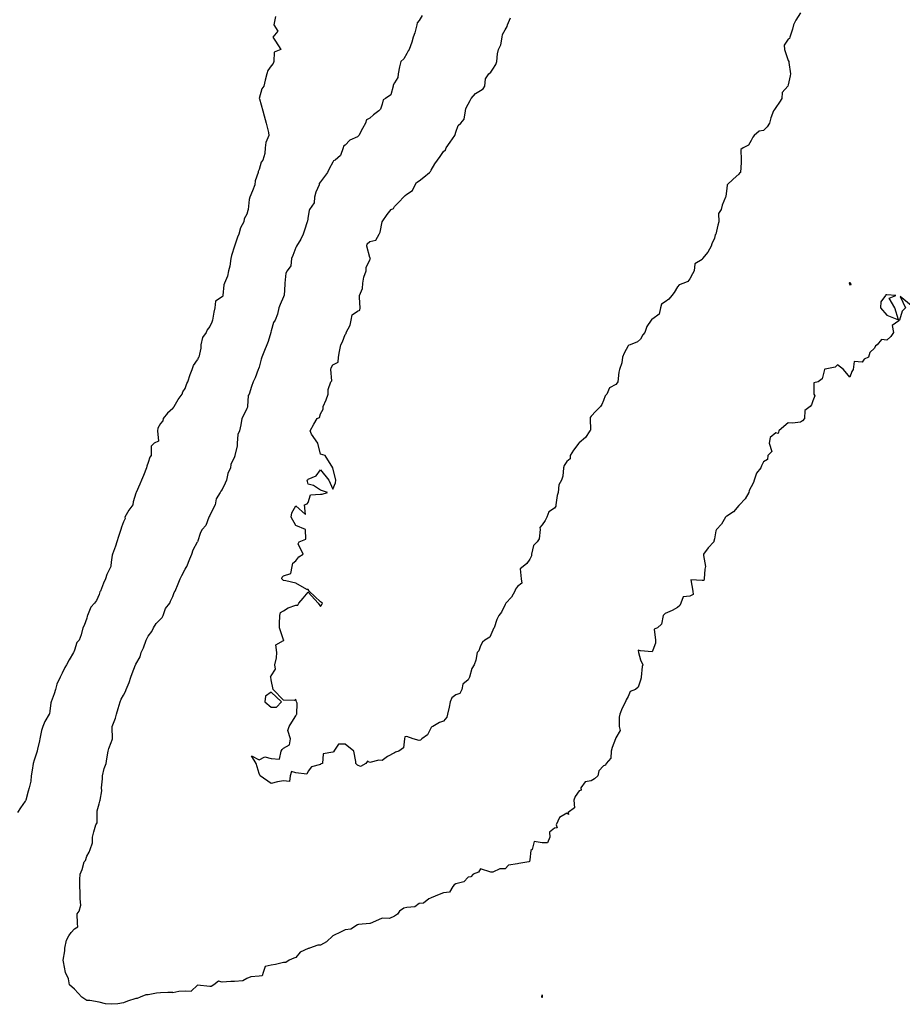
# Model space of a CAD drawing. Header units: inches. Extents: x 158323 to 160611, y 432808 to 437248.
# Tile 175 of 228: x 159688 to 159724, y 436891 to 436931. Entities that reach past the tile are written whole.
import ezdxf

# ---------------------------------------------------------------- set-up
doc = ezdxf.new("R2010")
doc.units = ezdxf.units.IN
doc.header["$MEASUREMENT"] = 0
for name, color, linetype, lineweight in [('Hoogtelijn-bestaand 10.00 M', 7, 'Continuous', 15), ('Hoogtelijn-bestaand 11.00 M', 7, 'Continuous', 15), ('Hoogtelijn-bestaand 12.00 M', 7, 'Continuous', 15)]:
    doc.layers.add(name, color=color, linetype=linetype, lineweight=lineweight)

msp = doc.modelspace()

# ---------------------------------------------------------------- linework, layer by layer
at = {"layer": 'Hoogtelijn-bestaand 10.00 M', "color": 252, "linetype": 'Continuous', "lineweight": 25}
msp.add_polyline3d([(159719.75, 436931.728, 10), (159719.56, 436931.44, 10), (159719.464, 436931.25, 10), (159719.424, 436931.076, 10), (159719.313, 436930.75, 10), (159719.304, 436930.696, 10), (159719.25, 436930.664, 10), (159719.085, 436930.416, 10), (159719.099, 436930.25, 10), (159719.25, 436929.792, 10), (159719.275, 436929.75, 10), (159719.279, 436929.721, 10), (159719.344, 436929.25, 10), (159719.331, 436929.169, 10), (159719.25, 436928.809, 10), (159719.239, 436928.761, 10), (159719.228, 436928.75, 10), (159719.006, 436928.494, 10), (159718.987, 436928.25, 10), (159718.889, 436928.111, 10), (159718.75, 436927.887, 10), (159718.69, 436927.81, 10), (159718.657, 436927.75, 10), (159718.538, 436927.462, 10), (159718.494, 436927.25, 10), (159718.401, 436927.099, 10), (159718.25, 436926.959, 10), (159718.076, 436926.924, 10), (159717.872, 436926.75, 10), (159717.813, 436926.687, 10), (159717.75, 436926.55, 10), (159717.635, 436926.365, 10), (159717.424, 436926.25, 10), (159717.32, 436926.18, 10), (159717.335, 436925.75, 10), (159717.343, 436925.657, 10), (159717.31, 436925.25, 10), (159717.275, 436925.226, 10), (159717.25, 436925.186, 10), (159717.017, 436924.983, 10), (159716.773, 436924.75, 10), (159716.763, 436924.737, 10), (159716.75, 436924.607, 10), (159716.721, 436924.279, 10), (159716.695, 436924.25, 10), (159716.573, 436923.927, 10), (159716.526, 436923.75, 10), (159716.421, 436923.579, 10), (159716.437, 436923.25, 10), (159716.393, 436923.107, 10), (159716.307, 436922.75, 10), (159716.288, 436922.712, 10), (159716.25, 436922.583, 10), (159716.153, 436922.347, 10), (159716.115, 436922.25, 10), (159715.983, 436922.017, 10), (159715.773, 436921.75, 10), (159715.763, 436921.738, 10), (159715.75, 436921.718, 10), (159715.459, 436921.541, 10), (159715.429, 436921.25, 10), (159715.367, 436921.133, 10), (159715.25, 436920.934, 10), (159715.175, 436920.825, 10), (159715.009, 436920.75, 10), (159714.821, 436920.679, 10), (159714.75, 436920.606, 10), (159714.62, 436920.38, 10), (159714.516, 436920.25, 10), (159714.4, 436920.1, 10), (159714.25, 436919.991, 10), (159714.104, 436919.897, 10), (159714.059, 436919.75, 10), (159714.006, 436919.494, 10), (159713.75, 436919.3, 10), (159713.715, 436919.285, 10), (159713.685, 436919.25, 10), (159713.505, 436918.995, 10), (159713.429, 436918.75, 10), (159713.349, 436918.651, 10), (159713.25, 436918.478, 10), (159713.123, 436918.377, 10), (159712.83, 436918.25, 10), (159712.77, 436918.231, 10), (159712.75, 436918.211, 10), (159712.588, 436917.912, 10), (159712.513, 436917.75, 10), (159712.484, 436917.516, 10), (159712.401, 436917.25, 10), (159712.364, 436917.136, 10), (159712.323, 436916.75, 10), (159712.301, 436916.699, 10), (159712.25, 436916.638, 10), (159711.993, 436916.508, 10), (159711.879, 436916.25, 10), (159711.818, 436916.182, 10), (159711.75, 436915.993, 10), (159711.676, 436915.824, 10), (159711.617, 436915.75, 10), (159711.44, 436915.56, 10), (159711.25, 436915.352, 10), (159711.205, 436915.295, 10), (159711.208, 436915.25, 10), (159711.218, 436914.782, 10), (159711.195, 436914.75, 10), (159711.013, 436914.487, 10), (159710.75, 436914.263, 10), (159710.744, 436914.257, 10), (159710.741, 436914.25, 10), (159710.528, 436913.972, 10), (159710.388, 436913.75, 10), (159710.388, 436913.612, 10), (159710.25, 436913.508, 10), (159710.149, 436913.351, 10), (159710.116, 436913.25, 10), (159710.087, 436912.913, 10), (159710.038, 436912.75, 10), (159709.935, 436912.565, 10), (159709.901, 436912.25, 10), (159709.865, 436912.135, 10), (159709.803, 436911.75, 10), (159709.81, 436911.69, 10), (159709.75, 436911.62, 10), (159709.528, 436911.472, 10), (159709.439, 436911.25, 10), (159709.381, 436911.119, 10), (159709.25, 436910.94, 10), (159709.164, 436910.836, 10), (159709.168, 436910.75, 10), (159709.129, 436910.371, 10), (159709.054, 436910.25, 10), (159708.907, 436910.093, 10), (159708.82, 436909.75, 10), (159708.821, 436909.679, 10), (159708.75, 436909.537, 10), (159708.633, 436909.367, 10), (159708.482, 436909.25, 10), (159708.353, 436909.147, 10), (159708.4, 436908.75, 10), (159708.425, 436908.575, 10), (159708.25, 436908.427, 10), (159708.176, 436908.325, 10), (159708.139, 436908.25, 10), (159708.004, 436907.996, 10), (159707.781, 436907.75, 10), (159707.766, 436907.734, 10), (159707.75, 436907.699, 10), (159707.607, 436907.393, 10), (159707.497, 436907.25, 10), (159707.406, 436907.094, 10), (159707.298, 436906.75, 10), (159707.278, 436906.723, 10), (159707.25, 436906.659, 10), (159707.124, 436906.376, 10), (159706.923, 436906.25, 10), (159706.827, 436906.173, 10), (159706.75, 436906.018, 10), (159706.675, 436905.825, 10), (159706.616, 436905.75, 10), (159706.559, 436905.441, 10), (159706.493, 436905.25, 10), (159706.393, 436905.107, 10), (159706.297, 436904.75, 10), (159706.283, 436904.717, 10), (159706.25, 436904.64, 10), (159706.031, 436904.469, 10), (159705.992, 436904.25, 10), (159705.909, 436904.091, 10), (159705.75, 436904.029, 10), (159705.59, 436903.91, 10), (159705.521, 436903.75, 10), (159705.471, 436903.529, 10), (159705.407, 436903.25, 10), (159705.374, 436903.126, 10), (159705.25, 436902.968, 10), (159705.086, 436902.914, 10), (159704.815, 436902.75, 10), (159704.768, 436902.732, 10), (159704.75, 436902.703, 10), (159704.593, 436902.408, 10), (159704.369, 436902.25, 10), (159704.304, 436902.196, 10), (159704.25, 436902.184, 10), (159704.013, 436902.25, 10), (159703.75, 436902.343, 10), (159703.669, 436902.331, 10), (159703.662, 436902.25, 10), (159703.623, 436901.877, 10), (159703.43, 436901.75, 10), (159703.3, 436901.7, 10), (159703.25, 436901.675, 10), (159702.973, 436901.527, 10), (159702.75, 436901.37, 10), (159702.617, 436901.383, 10), (159702.25, 436901.289, 10), (159702.162, 436901.338, 10), (159702.083, 436901.25, 10), (159701.875, 436901.125, 10), (159701.75, 436901.183, 10), (159701.682, 436901.25, 10), (159701.677, 436901.323, 10), (159701.607, 436901.75, 10), (159701.25, 436902.023, 10), (159700.977, 436902.023, 10), (159700.789, 436901.75, 10), (159700.787, 436901.714, 10), (159700.75, 436901.703, 10), (159700.358, 436901.642, 10), (159700.323, 436901.25, 10), (159700.268, 436901.232, 10), (159700.25, 436901.197, 10), (159699.888, 436901.112, 10), (159699.75, 436900.93, 10), (159699.693, 436900.807, 10), (159699.25, 436900.865, 10), (159699.075, 436900.925, 10), (159699.017, 436900.75, 10), (159698.985, 436900.515, 10), (159698.75, 436900.547, 10), (159698.503, 436900.497, 10), (159698.25, 436900.434, 10), (159697.8, 436900.75, 10), (159697.75, 436900.841, 10), (159697.633, 436901.25, 10), (159697.44, 436901.56, 10), (159697.75, 436901.393, 10), (159697.99, 436901.511, 10), (159698.25, 436901.451, 10), (159698.576, 436901.424, 10), (159698.651, 436901.75, 10), (159698.687, 436901.813, 10), (159698.75, 436901.864, 10), (159698.994, 436902.006, 10), (159699.035, 436902.25, 10), (159698.917, 436902.583, 10), (159698.976, 436902.75, 10), (159699.083, 436902.917, 10), (159699.25, 436903.174, 10), (159699.272, 436903.228, 10), (159699.288, 436903.25, 10), (159699.302, 436903.698, 10), (159699.276, 436903.75, 10), (159699.25, 436903.853, 10), (159699.197, 436903.803, 10), (159698.75, 436903.81, 10), (159698.329, 436904.25, 10), (159698.25, 436904.643, 10), (159698.225, 436904.75, 10), (159698.222, 436904.778, 10), (159698.25, 436904.81, 10), (159698.422, 436905.078, 10), (159698.393, 436905.25, 10), (159698.461, 436905.539, 10), (159698.475, 436905.75, 10), (159698.436, 436906.064, 10), (159698.75, 436906.24, 10), (159698.76, 436906.24, 10), (159698.764, 436906.25, 10), (159698.75, 436906.269, 10), (159698.588, 436906.75, 10), (159698.583, 436906.917, 10), (159698.597, 436907.25, 10), (159698.622, 436907.378, 10), (159698.75, 436907.45, 10), (159698.938, 436907.562, 10), (159699.25, 436907.68, 10), (159699.328, 436907.672, 10), (159699.362, 436907.75, 10), (159699.543, 436907.957, 10), (159699.75, 436908.206, 10), (159700.158, 436907.75, 10), (159700.25, 436907.615, 10), (159700.298, 436907.702, 10), (159700.331, 436907.75, 10), (159700.25, 436907.817, 10), (159699.781, 436908.25, 10), (159699.75, 436908.308, 10), (159699.695, 436908.305, 10), (159699.25, 436908.573, 10), (159698.843, 436908.657, 10), (159698.75, 436908.68, 10), (159698.682, 436908.75, 10), (159698.694, 436908.806, 10), (159698.75, 436908.869, 10), (159699.036, 436908.964, 10), (159699.091, 436909.25, 10), (159699.119, 436909.382, 10), (159699.25, 436909.471, 10), (159699.365, 436909.636, 10), (159699.538, 436909.75, 10), (159699.338, 436910.162, 10), (159699.375, 436910.25, 10), (159699.65, 436910.35, 10), (159699.633, 436910.75, 10), (159699.25, 436910.917, 10), (159699.053, 436911.25, 10), (159699.077, 436911.423, 10), (159699.25, 436911.706, 10), (159699.639, 436911.361, 10), (159699.6, 436911.75, 10), (159699.703, 436911.797, 10), (159699.75, 436911.85, 10), (159699.838, 436912.162, 10), (159700.25, 436912.188, 10), (159700.313, 436912.187, 10), (159700.536, 436912.25, 10), (159700.25, 436912.345, 10), (159699.964, 436912.536, 10), (159699.75, 436912.583, 10), (159699.709, 436912.75, 10), (159699.732, 436912.768, 10), (159699.75, 436912.795, 10), (159700.071, 436912.929, 10), (159700.25, 436913.175, 10), (159700.59, 436912.75, 10), (159700.75, 436912.386, 10), (159700.857, 436912.643, 10), (159700.868, 436912.75, 10), (159700.75, 436913.25, 10), (159700.438, 436913.75, 10), (159700.25, 436913.802, 10), (159700.134, 436914.25, 10), (159699.879, 436914.622, 10), (159699.824, 436914.75, 10), (159699.979, 436915.021, 10), (159700.111, 436915.25, 10), (159700.205, 436915.295, 10), (159700.25, 436915.453, 10), (159700.361, 436915.64, 10), (159700.359, 436915.75, 10), (159700.484, 436916.016, 10), (159700.554, 436916.25, 10), (159700.564, 436916.436, 10), (159700.664, 436916.75, 10), (159700.708, 436916.792, 10), (159700.672, 436917.25, 10), (159700.679, 436917.321, 10), (159700.75, 436917.432, 10), (159700.96, 436917.54, 10), (159700.985, 436917.75, 10), (159701.024, 436917.976, 10), (159701.073, 436918.25, 10), (159701.136, 436918.364, 10), (159701.25, 436918.67, 10), (159701.294, 436918.706, 10), (159701.286, 436918.75, 10), (159701.454, 436919.046, 10), (159701.494, 436919.25, 10), (159701.534, 436919.466, 10), (159701.75, 436919.619, 10), (159701.848, 436919.652, 10), (159701.853, 436919.75, 10), (159701.827, 436920.173, 10), (159701.836, 436920.25, 10), (159701.961, 436920.539, 10), (159701.968, 436920.75, 10), (159702.005, 436920.995, 10), (159702.102, 436921.25, 10), (159702.104, 436921.396, 10), (159702.25, 436921.697, 10), (159702.271, 436921.729, 10), (159702.275, 436921.75, 10), (159702.25, 436921.79, 10), (159702.125, 436922.25, 10), (159702.147, 436922.353, 10), (159702.25, 436922.447, 10), (159702.502, 436922.499, 10), (159702.637, 436922.75, 10), (159702.67, 436922.83, 10), (159702.75, 436923.25, 10), (159702.953, 436923.547, 10), (159703.123, 436923.75, 10), (159703.208, 436923.792, 10), (159703.25, 436923.872, 10), (159703.438, 436924.062, 10), (159703.614, 436924.25, 10), (159703.688, 436924.312, 10), (159703.75, 436924.366, 10), (159703.985, 436924.515, 10), (159704.088, 436924.75, 10), (159704.154, 436924.846, 10), (159704.25, 436924.905, 10), (159704.447, 436925.053, 10), (159704.674, 436925.25, 10), (159704.711, 436925.29, 10), (159704.75, 436925.338, 10), (159704.899, 436925.601, 10), (159704.998, 436925.75, 10), (159705.106, 436925.894, 10), (159705.25, 436926.099, 10), (159705.326, 436926.174, 10), (159705.357, 436926.25, 10), (159705.518, 436926.483, 10), (159705.702, 436926.75, 10), (159705.715, 436926.785, 10), (159705.75, 436926.891, 10), (159705.839, 436927.161, 10), (159705.946, 436927.25, 10), (159706.089, 436927.411, 10), (159706.135, 436927.75, 10), (159706.154, 436927.846, 10), (159706.25, 436928.026, 10), (159706.331, 436928.169, 10), (159706.367, 436928.25, 10), (159706.544, 436928.456, 10), (159706.75, 436928.58, 10), (159706.852, 436928.648, 10), (159706.919, 436928.75, 10), (159706.947, 436929.053, 10), (159707.08, 436929.25, 10), (159707.172, 436929.328, 10), (159707.25, 436929.446, 10), (159707.372, 436929.628, 10), (159707.417, 436929.75, 10), (159707.438, 436930.062, 10), (159707.477, 436930.25, 10), (159707.57, 436930.43, 10), (159707.628, 436930.75, 10), (159707.645, 436930.855, 10), (159707.75, 436931.044, 10), (159707.827, 436931.173, 10), (159707.841, 436931.25, 10), (159707.965, 436931.535, 10)], dxfattribs=at)
msp.add_polyline3d([(159697.987, 436903.75, 10), (159698.25, 436903.529, 10), (159698.464, 436903.536, 10), (159698.67, 436903.75, 10), (159698.25, 436904.146, 10), (159698.017, 436903.983, 10)], close=True, dxfattribs=at)
at = {"layer": 'Hoogtelijn-bestaand 11.00 M', "color": 252, "linetype": 'Continuous', "lineweight": 25}
for p, q in [((159695.081, 436909.919, 11), (159695.25, 436910.25, 11)), ((159695.015, 436909.75, 11), (159695.081, 436909.919, 11)), ((159694.811, 436909.25, 11), (159694.938, 436909.562, 11)), ((159694.938, 436909.562, 11), (159695.015, 436909.75, 11)), ((159694.619, 436908.881, 11), (159694.75, 436909.133, 11)), ((159694.75, 436909.133, 11), (159694.795, 436909.205, 11)), ((159694.795, 436909.205, 11), (159694.811, 436909.25, 11)), ((159694.463, 436908.537, 11), (159694.548, 436908.75, 11)), ((159694.548, 436908.75, 11), (159694.619, 436908.881, 11)), ((159694.25, 436908.029, 11), (159694.305, 436908.195, 11)), ((159694.305, 436908.195, 11), (159694.339, 436908.25, 11)), ((159694.339, 436908.25, 11), (159694.463, 436908.537, 11)), ((159695, 436892, 11), (159695.25, 436892.243, 11)), ((159694.25, 436891.948, 11), (159694.498, 436892.002, 11)), ((159694.498, 436892.002, 11), (159694.75, 436892.017, 11)), ((159694.75, 436892.017, 11), (159695, 436892, 11))]:
    msp.add_line(p, q, dxfattribs=at)
for points in [[(159704.379, 436931.621, 11), (159704.25, 436931.425, 11), (159704.175, 436931.325, 11), (159704.16, 436931.25, 11), (159704.076, 436930.924, 11), (159704.014, 436930.75, 11), (159703.959, 436930.541, 11), (159703.852, 436930.25, 11), (159703.814, 436930.186, 11), (159703.75, 436930.083, 11), (159703.63, 436929.87, 11), (159703.515, 436929.75, 11), (159703.456, 436929.544, 11), (159703.407, 436929.25, 11), (159703.393, 436929.107, 11), (159703.25, 436928.886, 11), (159703.199, 436928.801, 11), (159703.197, 436928.75, 11), (159703.101, 436928.399, 11), (159702.885, 436928.25, 11), (159702.8, 436928.2, 11), (159702.75, 436928.018, 11), (159702.683, 436927.817, 11), (159702.616, 436927.75, 11), (159702.404, 436927.596, 11), (159702.25, 436927.456, 11), (159702.113, 436927.387, 11), (159702.081, 436927.25, 11), (159701.96, 436927.04, 11), (159701.806, 436926.75, 11), (159701.774, 436926.726, 11), (159701.75, 436926.698, 11), (159701.442, 436926.559, 11), (159701.25, 436926.358, 11), (159701.186, 436926.314, 11), (159701.163, 436926.25, 11), (159701.067, 436925.933, 11), (159700.839, 436925.75, 11), (159700.777, 436925.723, 11), (159700.75, 436925.668, 11), (159700.603, 436925.397, 11), (159700.526, 436925.25, 11), (159700.413, 436925.087, 11), (159700.25, 436924.868, 11), (159700.197, 436924.803, 11), (159700.193, 436924.75, 11), (159700.054, 436924.446, 11), (159700.004, 436924.25, 11), (159699.985, 436924.016, 11), (159699.805, 436923.75, 11), (159699.79, 436923.71, 11), (159699.75, 436923.469, 11), (159699.724, 436923.277, 11), (159699.712, 436923.25, 11), (159699.597, 436922.903, 11), (159699.54, 436922.75, 11), (159699.454, 436922.546, 11), (159699.272, 436922.25, 11), (159699.266, 436922.234, 11), (159699.25, 436922.208, 11), (159699.124, 436921.876, 11), (159699.076, 436921.75, 11), (159699.041, 436921.459, 11), (159698.897, 436921.25, 11), (159698.841, 436921.159, 11), (159698.797, 436920.75, 11), (159698.793, 436920.707, 11), (159698.766, 436920.25, 11), (159698.764, 436920.236, 11), (159698.75, 436920.195, 11), (159698.614, 436919.886, 11), (159698.561, 436919.75, 11), (159698.501, 436919.499, 11), (159698.403, 436919.25, 11), (159698.34, 436919.16, 11), (159698.25, 436918.815, 11), (159698.234, 436918.766, 11), (159698.236, 436918.75, 11), (159698.122, 436918.378, 11), (159698.062, 436918.25, 11), (159697.977, 436918.023, 11), (159697.864, 436917.75, 11), (159697.839, 436917.661, 11), (159697.75, 436917.336, 11), (159697.731, 436917.27, 11), (159697.719, 436917.25, 11), (159697.597, 436916.903, 11), (159697.519, 436916.75, 11), (159697.441, 436916.559, 11), (159697.344, 436916.25, 11), (159697.313, 436916.187, 11), (159697.288, 436915.75, 11), (159697.279, 436915.721, 11), (159697.25, 436915.659, 11), (159697.115, 436915.385, 11), (159697.047, 436915.25, 11), (159697.007, 436914.994, 11), (159696.954, 436914.75, 11), (159696.894, 436914.606, 11), (159696.861, 436914.25, 11), (159696.858, 436914.142, 11), (159696.768, 436913.75, 11), (159696.762, 436913.738, 11), (159696.75, 436913.701, 11), (159696.61, 436913.39, 11), (159696.587, 436913.25, 11), (159696.483, 436913.017, 11), (159696.43, 436912.75, 11), (159696.373, 436912.627, 11), (159696.25, 436912.369, 11), (159696.196, 436912.304, 11), (159696.171, 436912.25, 11), (159696.007, 436911.993, 11), (159695.966, 436911.75, 11), (159695.893, 436911.607, 11), (159695.75, 436911.314, 11), (159695.722, 436911.278, 11), (159695.714, 436911.25, 11), (159695.587, 436910.913, 11), (159695.441, 436910.75, 11), (159695.378, 436910.622, 11), (159695.25, 436910.25, 11)], [(159724.25, 436919.848, 11), (159723.792, 436920.208, 11), (159724.011, 436919.75, 11), (159723.883, 436919.617, 11), (159723.765, 436919.25, 11), (159723.758, 436919.242, 11), (159723.75, 436919.228, 11), (159723.468, 436919.032, 11), (159723.526, 436918.75, 11), (159723.419, 436918.581, 11), (159723.25, 436918.443, 11), (159723.037, 436918.463, 11), (159722.864, 436918.25, 11), (159722.798, 436918.202, 11), (159722.75, 436918.119, 11), (159722.566, 436917.934, 11), (159722.517, 436917.75, 11), (159722.336, 436917.664, 11), (159722.25, 436917.545, 11), (159721.93, 436917.57, 11), (159721.891, 436917.25, 11), (159721.828, 436917.172, 11), (159721.75, 436916.929, 11), (159721.5, 436917.25, 11), (159721.25, 436917.43, 11), (159721.156, 436917.344, 11), (159720.75, 436917.263, 11), (159720.734, 436917.266, 11), (159720.721, 436917.25, 11), (159720.631, 436916.869, 11), (159720.472, 436916.75, 11), (159720.289, 436916.711, 11), (159720.297, 436916.25, 11), (159720.326, 436916.174, 11), (159720.25, 436915.972, 11), (159720.191, 436915.809, 11), (159720.145, 436915.75, 11), (159719.92, 436915.58, 11), (159719.905, 436915.25, 11), (159719.836, 436915.164, 11), (159719.75, 436915.112, 11), (159719.429, 436915.071, 11), (159719.25, 436915.081, 11), (159719.072, 436914.928, 11), (159718.872, 436914.75, 11), (159718.847, 436914.653, 11), (159718.75, 436914.67, 11), (159718.518, 436914.482, 11), (159718.471, 436914.25, 11), (159718.583, 436913.917, 11), (159718.421, 436913.75, 11), (159718.409, 436913.591, 11), (159718.25, 436913.49, 11), (159718.162, 436913.338, 11), (159718.132, 436913.25, 11), (159717.96, 436913.04, 11), (159717.864, 436912.75, 11), (159717.839, 436912.661, 11), (159717.75, 436912.483, 11), (159717.661, 436912.339, 11), (159717.65, 436912.25, 11), (159717.505, 436911.995, 11), (159717.268, 436911.75, 11), (159717.261, 436911.74, 11), (159717.25, 436911.721, 11), (159717.028, 436911.472, 11), (159716.75, 436911.295, 11), (159716.727, 436911.273, 11), (159716.703, 436911.25, 11), (159716.534, 436910.966, 11), (159716.336, 436910.75, 11), (159716.305, 436910.695, 11), (159716.25, 436910.375, 11), (159716.232, 436910.268, 11), (159716.226, 436910.25, 11), (159715.994, 436910.006, 11), (159715.803, 436909.75, 11), (159715.802, 436909.698, 11), (159715.892, 436909.25, 11), (159715.867, 436909.133, 11), (159715.838, 436908.75, 11), (159715.819, 436908.681, 11), (159715.75, 436908.68, 11), (159715.294, 436908.706, 11), (159715.374, 436908.25, 11), (159715.39, 436908.11, 11), (159715.25, 436908.039, 11), (159714.988, 436908.012, 11), (159714.891, 436907.75, 11), (159714.84, 436907.66, 11), (159714.75, 436907.583, 11), (159714.54, 436907.46, 11), (159714.25, 436907.331, 11), (159714.206, 436907.294, 11), (159714.175, 436907.25, 11), (159714.101, 436906.899, 11), (159713.935, 436906.75, 11), (159713.805, 436906.695, 11), (159713.861, 436906.25, 11), (159713.862, 436906.138, 11), (159713.75, 436905.854, 11), (159713.716, 436905.784, 11), (159713.25, 436905.822, 11), (159713.15, 436905.85, 11), (159713.161, 436905.75, 11), (159713.25, 436905.458, 11), (159713.348, 436905.25, 11), (159713.321, 436905.179, 11), (159713.281, 436904.75, 11), (159713.272, 436904.728, 11), (159713.25, 436904.632, 11), (159713.153, 436904.347, 11), (159713.04, 436904.25, 11), (159712.833, 436904.167, 11), (159712.75, 436903.969, 11), (159712.671, 436903.829, 11), (159712.642, 436903.75, 11), (159712.503, 436903.497, 11), (159712.403, 436903.25, 11), (159712.378, 436903.122, 11), (159712.386, 436902.75, 11), (159712.422, 436902.579, 11), (159712.25, 436902.289, 11), (159712.234, 436902.266, 11), (159712.236, 436902.25, 11), (159712.102, 436901.898, 11), (159712.054, 436901.75, 11), (159712.039, 436901.461, 11), (159711.857, 436901.25, 11), (159711.828, 436901.172, 11), (159711.75, 436901.154, 11), (159711.558, 436900.942, 11), (159711.521, 436900.75, 11), (159711.384, 436900.616, 11), (159711.25, 436900.545, 11), (159711.002, 436900.498, 11), (159710.828, 436900.25, 11), (159710.837, 436900.163, 11), (159710.75, 436900.132, 11), (159710.599, 436899.901, 11), (159710.538, 436899.75, 11), (159710.562, 436899.438, 11), (159710.305, 436899.25, 11), (159710.327, 436899.173, 11), (159710.25, 436899.223, 11), (159709.955, 436899.045, 11), (159709.824, 436898.75, 11), (159709.868, 436898.632, 11), (159709.75, 436898.62, 11), (159709.545, 436898.455, 11), (159709.571, 436898.25, 11), (159709.474, 436898.026, 11), (159709.25, 436898.016, 11), (159708.93, 436898.07, 11), (159708.849, 436897.75, 11), (159708.796, 436897.704, 11), (159708.75, 436897.325, 11), (159708.736, 436897.265, 11), (159708.707, 436897.25, 11), (159708.312, 436897.188, 11), (159708.25, 436897.17, 11), (159707.888, 436897.112, 11), (159707.75, 436896.967, 11), (159707.539, 436896.961, 11), (159707.25, 436896.826, 11), (159707.164, 436896.836, 11), (159706.75, 436896.969, 11), (159706.664, 436896.836, 11), (159706.446, 436896.75, 11), (159706.362, 436896.638, 11), (159706.25, 436896.625, 11), (159706.068, 436896.432, 11), (159705.75, 436896.358, 11), (159705.68, 436896.32, 11), (159705.62, 436896.25, 11), (159705.488, 436896.012, 11), (159705.25, 436895.992, 11), (159705.073, 436895.927, 11), (159704.75, 436895.789, 11), (159704.719, 436895.781, 11), (159704.644, 436895.75, 11), (159704.428, 436895.572, 11), (159704.25, 436895.553, 11), (159704.084, 436895.416, 11), (159703.75, 436895.401, 11), (159703.635, 436895.365, 11), (159703.464, 436895.25, 11), (159703.38, 436895.12, 11), (159703.25, 436895.037, 11), (159703.045, 436894.955, 11), (159702.75, 436894.957, 11), (159702.604, 436894.896, 11), (159702.261, 436894.75, 11), (159702.255, 436894.745, 11), (159702.25, 436894.745, 11), (159701.79, 436894.71, 11), (159701.75, 436894.698, 11), (159701.482, 436894.518, 11), (159701.25, 436894.495, 11), (159701.093, 436894.407, 11), (159700.754, 436894.25, 11), (159700.753, 436894.247, 11), (159700.75, 436894.247, 11), (159700.494, 436894.006, 11), (159700.25, 436893.872, 11), (159700.137, 436893.863, 11), (159699.797, 436893.75, 11), (159699.769, 436893.731, 11), (159699.75, 436893.734, 11), (159699.424, 436893.576, 11), (159699.25, 436893.367, 11), (159699.169, 436893.331, 11), (159698.971, 436893.25, 11), (159698.836, 436893.164, 11), (159698.75, 436893.157, 11), (159698.418, 436893.082, 11), (159698.25, 436893.054, 11), (159698.006, 436892.995, 11), (159697.925, 436892.75, 11), (159697.882, 436892.619, 11), (159697.75, 436892.613, 11), (159697.422, 436892.578, 11), (159697.25, 436892.512, 11), (159697.086, 436892.414, 11), (159696.75, 436892.385, 11), (159696.604, 436892.396, 11), (159696.25, 436892.363, 11), (159696.102, 436892.398, 11), (159695.913, 436892.25, 11), (159695.807, 436892.193, 11), (159695.75, 436892.192, 11), (159695.255, 436892.245, 11), (159695.25, 436892.243, 11)], [(159694.25, 436891.948, 11), (159694.052, 436891.948, 11), (159693.75, 436891.924, 11), (159693.59, 436891.91, 11), (159693.25, 436891.842, 11), (159693.151, 436891.849, 11), (159692.917, 436891.75, 11), (159692.795, 436891.705, 11), (159692.75, 436891.698, 11), (159692.402, 436891.598, 11), (159692.25, 436891.529, 11), (159692.017, 436891.483, 11), (159691.75, 436891.464, 11), (159691.512, 436891.488, 11), (159691.25, 436891.556, 11), (159690.876, 436891.624, 11), (159690.75, 436891.612, 11), (159690.553, 436891.75, 11), (159690.25, 436892.075, 11), (159690.046, 436892.25, 11), (159690.006, 436892.494, 11), (159689.888, 436892.75, 11), (159689.807, 436893.193, 11), (159689.796, 436893.25, 11), (159689.867, 436893.633, 11), (159689.859, 436893.75, 11), (159689.932, 436894.068, 11), (159690.022, 436894.25, 11), (159690.123, 436894.377, 11), (159690.25, 436894.523, 11), (159690.383, 436894.617, 11), (159690.369, 436894.75, 11), (159690.36, 436895.14, 11), (159690.446, 436895.25, 11), (159690.511, 436895.489, 11), (159690.485, 436895.75, 11), (159690.485, 436896.015, 11), (159690.471, 436896.25, 11), (159690.471, 436896.529, 11), (159690.482, 436896.75, 11), (159690.562, 436896.938, 11), (159690.646, 436897.25, 11), (159690.696, 436897.304, 11), (159690.75, 436897.48, 11), (159690.856, 436897.644, 11), (159690.891, 436897.75, 11), (159690.981, 436898.019, 11), (159690.984, 436898.25, 11), (159691.034, 436898.466, 11), (159691.123, 436898.75, 11), (159691.168, 436898.833, 11), (159691.177, 436899.25, 11), (159691.176, 436899.324, 11), (159691.25, 436899.602, 11), (159691.289, 436899.711, 11), (159691.295, 436899.75, 11), (159691.371, 436900.129, 11), (159691.344, 436900.25, 11), (159691.385, 436900.615, 11), (159691.385, 436900.75, 11), (159691.454, 436901.046, 11), (159691.543, 436901.25, 11), (159691.563, 436901.437, 11), (159691.619, 436901.75, 11), (159691.649, 436901.852, 11), (159691.75, 436902.099, 11), (159691.79, 436902.211, 11), (159691.798, 436902.25, 11), (159691.779, 436902.721, 11), (159691.785, 436902.75, 11), (159691.918, 436903.082, 11), (159691.957, 436903.25, 11), (159692.028, 436903.472, 11), (159692.114, 436903.75, 11), (159692.146, 436903.854, 11), (159692.25, 436904.019, 11), (159692.332, 436904.168, 11), (159692.358, 436904.25, 11), (159692.469, 436904.531, 11), (159692.54, 436904.75, 11), (159692.603, 436904.897, 11), (159692.736, 436905.25, 11), (159692.74, 436905.26, 11), (159692.75, 436905.284, 11), (159692.921, 436905.579, 11), (159692.96, 436905.75, 11), (159693.06, 436905.94, 11), (159693.167, 436906.25, 11), (159693.188, 436906.312, 11), (159693.25, 436906.418, 11), (159693.4, 436906.601, 11), (159693.464, 436906.75, 11), (159693.567, 436906.933, 11), (159693.75, 436907.1, 11), (159693.821, 436907.179, 11), (159693.856, 436907.25, 11), (159693.957, 436907.543, 11), (159694.122, 436907.75, 11), (159694.158, 436907.842, 11), (159694.25, 436908.029, 11)]]:
    msp.add_polyline3d(points, dxfattribs=at)
for points in [[(159721.728, 436920.75, 11), (159721.75, 436920.685, 11), (159721.804, 436920.696, 11), (159721.789, 436920.75, 11), (159721.75, 436920.767, 11), (159721.734, 436920.766, 11)], [(159722.995, 436919.75, 11), (159723.25, 436919.457, 11), (159723.73, 436919.27, 11), (159723.583, 436919.75, 11), (159723.35, 436920.15, 11), (159723.625, 436920.25, 11), (159723.25, 436920.283, 11), (159723.218, 436920.283, 11), (159723.198, 436920.25, 11), (159723.01, 436919.99, 11)]]:
    msp.add_polyline3d(points, close=True, dxfattribs=at)
at = {"layer": 'Hoogtelijn-bestaand 12.00 M', "color": 252, "linetype": 'Continuous', "lineweight": 25}
for p, q in [((159695.037, 436917.25, 12), (159695.085, 436917.415, 12)), ((159695.085, 436917.415, 12), (159695.25, 436917.634, 12)), ((159694.861, 436916.75, 12), (159694.951, 436917.049, 12)), ((159694.951, 436917.049, 12), (159695.037, 436917.25, 12)), ((159694.75, 436916.481, 12), (159694.818, 436916.683, 12)), ((159694.818, 436916.683, 12), (159694.861, 436916.75, 12)), ((159694.466, 436916.034, 12), (159694.631, 436916.25, 12)), ((159694.631, 436916.25, 12), (159694.66, 436916.34, 12)), ((159694.66, 436916.34, 12), (159694.75, 436916.481, 12)), ((159694.308, 436915.75, 12), (159694.466, 436916.034, 12)), ((159694.25, 436915.669, 12), (159694.286, 436915.714, 12)), ((159694.286, 436915.714, 12), (159694.308, 436915.75, 12))]:
    msp.add_line(p, q, dxfattribs=at)
for points in [[(159698.419, 436931.582, 12), (159698.356, 436931.25, 12), (159698.508, 436930.992, 12), (159698.305, 436930.75, 12), (159698.417, 436930.583, 12), (159698.632, 436930.25, 12), (159698.366, 436930.134, 12), (159698.352, 436929.75, 12), (159698.331, 436929.669, 12), (159698.25, 436929.578, 12), (159698.108, 436929.392, 12), (159698.072, 436929.25, 12), (159698, 436929, 12), (159697.948, 436928.75, 12), (159697.859, 436928.641, 12), (159697.761, 436928.25, 12), (159697.763, 436928.237, 12), (159697.899, 436927.75, 12), (159697.956, 436927.544, 12), (159698.036, 436927.25, 12), (159698.13, 436926.87, 12), (159698.155, 436926.75, 12), (159698.028, 436926.472, 12), (159697.998, 436926.25, 12), (159697.981, 436926.019, 12), (159697.899, 436925.75, 12), (159697.836, 436925.664, 12), (159697.75, 436925.366, 12), (159697.717, 436925.283, 12), (159697.71, 436925.25, 12), (159697.594, 436924.907, 12), (159697.586, 436924.75, 12), (159697.492, 436924.508, 12), (159697.383, 436924.25, 12), (159697.349, 436924.151, 12), (159697.313, 436923.75, 12), (159697.295, 436923.705, 12), (159697.25, 436923.562, 12), (159697.14, 436923.36, 12), (159697.128, 436923.25, 12), (159696.996, 436923.004, 12), (159696.924, 436922.75, 12), (159696.877, 436922.623, 12), (159696.75, 436922.25, 12), (159696.627, 436921.873, 12), (159696.609, 436921.75, 12), (159696.562, 436921.438, 12), (159696.513, 436921.25, 12), (159696.463, 436921.037, 12), (159696.348, 436920.75, 12), (159696.318, 436920.682, 12), (159696.281, 436920.25, 12), (159696.274, 436920.226, 12), (159696.25, 436920.201, 12), (159695.984, 436920.016, 12), (159695.953, 436919.75, 12), (159695.921, 436919.579, 12), (159695.855, 436919.25, 12), (159695.828, 436919.172, 12), (159695.75, 436919, 12), (159695.645, 436918.855, 12), (159695.6, 436918.75, 12), (159695.454, 436918.546, 12), (159695.393, 436918.25, 12), (159695.382, 436918.119, 12), (159695.3, 436917.75, 12), (159695.283, 436917.717, 12), (159695.25, 436917.634, 12)], [(159694.25, 436915.669, 12), (159694.033, 436915.467, 12), (159693.857, 436915.25, 12), (159693.842, 436915.158, 12), (159693.75, 436915.053, 12), (159693.635, 436914.865, 12), (159693.625, 436914.75, 12), (159693.664, 436914.336, 12), (159693.495, 436914.25, 12), (159693.364, 436914.137, 12), (159693.367, 436913.75, 12), (159693.317, 436913.683, 12), (159693.25, 436913.476, 12), (159693.186, 436913.314, 12), (159693.176, 436913.25, 12), (159693.053, 436912.947, 12), (159692.977, 436912.75, 12), (159692.906, 436912.594, 12), (159692.758, 436912.25, 12), (159692.755, 436912.245, 12), (159692.75, 436912.23, 12), (159692.631, 436911.869, 12), (159692.622, 436911.75, 12), (159692.464, 436911.536, 12), (159692.304, 436911.25, 12), (159692.308, 436911.192, 12), (159692.25, 436911.057, 12), (159692.159, 436910.841, 12), (159692.131, 436910.75, 12), (159692.039, 436910.461, 12), (159691.971, 436910.25, 12), (159691.924, 436910.076, 12), (159691.798, 436909.75, 12), (159691.79, 436909.71, 12), (159691.75, 436909.425, 12), (159691.729, 436909.271, 12), (159691.727, 436909.25, 12), (159691.574, 436908.926, 12), (159691.511, 436908.75, 12), (159691.435, 436908.565, 12), (159691.305, 436908.25, 12), (159691.283, 436908.218, 12), (159691.25, 436908.102, 12), (159691.141, 436907.859, 12), (159691.068, 436907.75, 12), (159690.912, 436907.589, 12), (159690.786, 436907.25, 12), (159690.775, 436907.226, 12), (159690.75, 436907.141, 12), (159690.645, 436906.855, 12), (159690.596, 436906.75, 12), (159690.527, 436906.473, 12), (159690.44, 436906.25, 12), (159690.345, 436906.155, 12), (159690.25, 436905.843, 12), (159690.222, 436905.778, 12), (159690.217, 436905.75, 12), (159690.042, 436905.458, 12), (159689.923, 436905.25, 12), (159689.859, 436905.141, 12), (159689.75, 436904.909, 12), (159689.697, 436904.803, 12), (159689.669, 436904.75, 12), (159689.537, 436904.463, 12), (159689.478, 436904.25, 12), (159689.428, 436904.073, 12), (159689.301, 436903.75, 12), (159689.287, 436903.713, 12), (159689.25, 436903.375, 12), (159689.236, 436903.264, 12), (159689.23, 436903.25, 12), (159689.052, 436902.948, 12), (159688.966, 436902.75, 12), (159688.917, 436902.583, 12), (159688.843, 436902.25, 12), (159688.833, 436902.167, 12), (159688.75, 436901.829, 12), (159688.737, 436901.763, 12), (159688.734, 436901.75, 12), (159688.617, 436901.383, 12), (159688.578, 436901.25, 12), (159688.528, 436900.972, 12), (159688.496, 436900.75, 12), (159688.474, 436900.526, 12), (159688.417, 436900.25, 12), (159688.377, 436900.123, 12), (159688.271, 436899.75, 12), (159688.267, 436899.733, 12), (159688.25, 436899.712, 12), (159688.06, 436899.44, 12), (159687.944, 436899.25, 12)]]:
    msp.add_polyline3d(points, dxfattribs=at)
msp.add_polyline3d([(159709.234, 436891.75, 12), (159709.235, 436891.765, 12), (159709.25, 436891.85, 12), (159709.26, 436891.75, 12), (159709.261, 436891.739, 12), (159709.25, 436891.739, 12)], close=True, dxfattribs=at)

doc.saveas('drawing.dxf')
